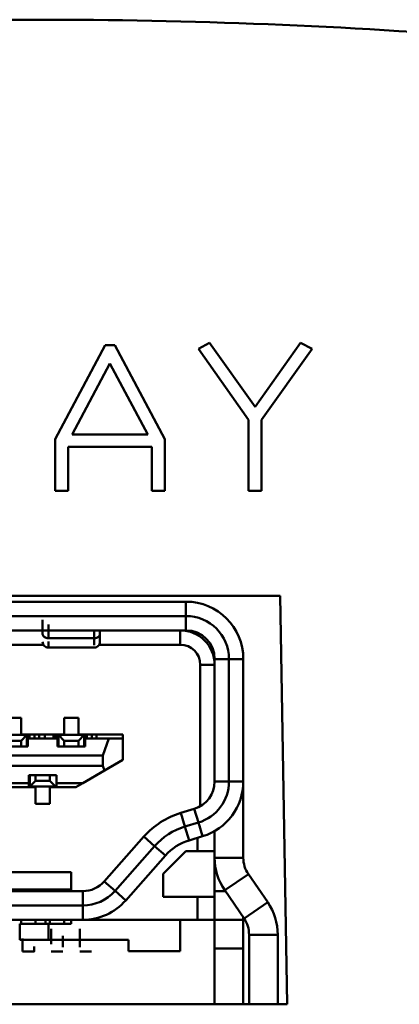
# Model space of a CAD drawing. Header units: inches. Extents: x -2.4 to 45.1, y -8.1 to 29.8.
# Tile 9 of 34: x 12.278 to 12.539, y 1.244 to 1.921. Entities that reach past the tile are written whole.
import ezdxf

# ---------------------------------------------------------------- set-up
doc = ezdxf.new("R2010")
doc.units = ezdxf.units.IN
doc.header["$MEASUREMENT"] = 0
doc.layers.add('Visible Edges(ANSI)', color=7, linetype='Continuous', lineweight=50)

msp = doc.modelspace()

# ---------------------------------------------------------------- linework, layer by layer
at = {"layer": 'Visible Edges(ANSI)'}
for p, q in [((12.40091, 1.69456), (12.40863, 1.69875)), ((12.40863, 1.69875), (12.43983, 1.65471)), ((12.43983, 1.65471), (12.47096, 1.69867)), ((12.47096, 1.69867), (12.47893, 1.69456)), ((12.3025, 1.63256), (12.33681, 1.69716)), ((12.33681, 1.69716), (12.34352, 1.69716)), ((12.34352, 1.69716), (12.37792, 1.63256)), ((12.4353, 1.6459), (12.40091, 1.69456)), ((12.47893, 1.69456), (12.44428, 1.6459)), ((12.31425, 1.63583), (12.34017, 1.68449)), ((12.34017, 1.68449), (12.36609, 1.63583)), ((12.4353, 1.59716), (12.4353, 1.6459)), ((12.44428, 1.6459), (12.44428, 1.59716)), ((12.3025, 1.59716), (12.3025, 1.63256)), ((12.36609, 1.63583), (12.31425, 1.63583)), ((12.37792, 1.63256), (12.37792, 1.59716)), ((12.31148, 1.62736), (12.31148, 1.59716)), ((12.36886, 1.62736), (12.31148, 1.62736)), ((12.36886, 1.59716), (12.36886, 1.62736)), ((12.31148, 1.59716), (12.3025, 1.59716)), ((12.37792, 1.59716), (12.36886, 1.59716)), ((12.44428, 1.59716), (12.4353, 1.59716)), ((11.81643, 1.52502), (12.45699, 1.52502)), ((12.45699, 1.52502), (12.46188, 1.24437)), ((11.88059, 1.52093), (12.3924, 1.52093)), ((12.3924, 1.52093), (11.88059, 1.52093)), ((12.3924, 1.51108), (12.3924, 1.52093)), ((12.3924, 1.52093), (12.3924, 1.51108)), ((12.3924, 1.51108), (11.88059, 1.51108)), ((11.88059, 1.51108), (12.3924, 1.51108)), ((12.3924, 1.51108), (12.3924, 1.50124)), ((12.3924, 1.51108), (12.3924, 1.50124)), ((12.3924, 1.50124), (11.88059, 1.50124)), ((12.3924, 1.50124), (11.88059, 1.50124)), ((12.29397, 1.49874), (12.29397, 1.50124)), ((12.29397, 1.49874), (12.29397, 1.50124)), ((12.29791, 1.50124), (12.29791, 1.49587)), ((12.29791, 1.49587), (12.29791, 1.50124)), ((12.29791, 1.49587), (12.3294, 1.49587)), ((12.3294, 1.49587), (12.29791, 1.49587)), ((12.3294, 1.50124), (12.3294, 1.49587)), ((12.33334, 1.49874), (12.33334, 1.50124)), ((12.38846, 1.50124), (12.38846, 1.4914)), ((12.38846, 1.4914), (12.38846, 1.50124)), ((12.2945, 1.4914), (11.97848, 1.4914)), ((12.2945, 1.4914), (11.97848, 1.4914)), ((12.29791, 1.48943), (12.3294, 1.48943)), ((12.38846, 1.4914), (12.33281, 1.4914)), ((12.38846, 1.4914), (12.33281, 1.4914)), ((12.41208, 1.3975), (12.41208, 1.48156)), ((12.41208, 1.48156), (12.42192, 1.48156)), ((12.41208, 1.3975), (12.41208, 1.48156)), ((12.41208, 1.48156), (12.42192, 1.48156)), ((12.43177, 1.48156), (12.42192, 1.48156)), ((12.42192, 1.3975), (12.42192, 1.48156)), ((12.42192, 1.48156), (12.43177, 1.48156)), ((12.42192, 1.48156), (12.42192, 1.3975)), ((12.43177, 1.48156), (12.43177, 1.3975)), ((12.40224, 1.38045), (12.40224, 1.47762)), ((12.40224, 1.38045), (12.40224, 1.47762)), ((12.40224, 1.47762), (12.41208, 1.47762)), ((12.41208, 1.47762), (12.40224, 1.47762)), ((12.26937, 1.4412), (12.27921, 1.4412)), ((12.26937, 1.4412), (12.27921, 1.4412)), ((12.27921, 1.4412), (12.27921, 1.42979)), ((12.27921, 1.4412), (12.27921, 1.42979)), ((12.30874, 1.42979), (12.30874, 1.4412)), ((12.30874, 1.4412), (12.31858, 1.4412)), ((12.31858, 1.4412), (12.31858, 1.42979)), ((12.26543, 1.42939), (12.28314, 1.42939)), ((12.27921, 1.42979), (12.30874, 1.42979)), ((12.28314, 1.42939), (12.27921, 1.42545)), ((12.27921, 1.42545), (12.28314, 1.42939)), ((12.28314, 1.42939), (12.28314, 1.42152)), ((12.28492, 1.42939), (12.28314, 1.42939)), ((12.28374, 1.42979), (12.28374, 1.42703)), ((12.28492, 1.42703), (12.28492, 1.42939)), ((12.28492, 1.42939), (12.28492, 1.42703)), ((12.28846, 1.42703), (12.28846, 1.42979)), ((12.29161, 1.42979), (12.29161, 1.42703)), ((12.29555, 1.42703), (12.29555, 1.42979)), ((12.29555, 1.42979), (12.29555, 1.42703)), ((12.30145, 1.42703), (12.30145, 1.42979)), ((12.30303, 1.42703), (12.30303, 1.42939)), ((12.3048, 1.42939), (12.30303, 1.42939)), ((12.30303, 1.42939), (12.30303, 1.42703)), ((12.30421, 1.42703), (12.30421, 1.42979)), ((12.3048, 1.42152), (12.3048, 1.42939)), ((12.3048, 1.42939), (12.30874, 1.42545)), ((12.30874, 1.42545), (12.3048, 1.42939)), ((12.3048, 1.42939), (12.32251, 1.42939)), ((12.31858, 1.42979), (12.34909, 1.42979)), ((12.32251, 1.42939), (12.31858, 1.42545)), ((12.31858, 1.42545), (12.32251, 1.42939)), ((12.32251, 1.42939), (12.32251, 1.42152)), ((12.32429, 1.42939), (12.32251, 1.42939)), ((12.32311, 1.42979), (12.32311, 1.42703)), ((12.32429, 1.42703), (12.32429, 1.42939)), ((12.32429, 1.42939), (12.32429, 1.42703)), ((12.32783, 1.42979), (12.32783, 1.42703)), ((12.33098, 1.42979), (12.33098, 1.42703)), ((12.33098, 1.42703), (12.33098, 1.42979)), ((12.34909, 1.42979), (12.34909, 1.42703)), ((12.26484, 1.42152), (12.28374, 1.42152)), ((12.28374, 1.42152), (12.26484, 1.42152)), ((12.27921, 1.42545), (12.26937, 1.42545)), ((12.27921, 1.42545), (12.26937, 1.42545)), ((12.27921, 1.42152), (12.27921, 1.42545)), ((12.27921, 1.42152), (12.27921, 1.42545)), ((12.28374, 1.42152), (12.28374, 1.42703)), ((12.28374, 1.42703), (12.30421, 1.42703)), ((12.28374, 1.42703), (12.30421, 1.42703)), ((12.28374, 1.42703), (12.28374, 1.42152)), ((12.30421, 1.42703), (12.30421, 1.42152)), ((12.30421, 1.42152), (12.30421, 1.42703)), ((12.30421, 1.42152), (12.32311, 1.42152)), ((12.30874, 1.42545), (12.30874, 1.42152)), ((12.31858, 1.42545), (12.30874, 1.42545)), ((12.30874, 1.42545), (12.30874, 1.42152)), ((12.31858, 1.42545), (12.30874, 1.42545)), ((12.31858, 1.42152), (12.31858, 1.42545)), ((12.31858, 1.42152), (12.31858, 1.42545)), ((12.32311, 1.42152), (12.32311, 1.42703)), ((12.32311, 1.42703), (12.33944, 1.42703)), ((12.32311, 1.42703), (12.33944, 1.42703)), ((12.32311, 1.42703), (12.32311, 1.42152)), ((12.33944, 1.42703), (12.33531, 1.41522)), ((12.33531, 1.41522), (12.33944, 1.42703)), ((12.33944, 1.42703), (12.34909, 1.42703)), ((12.33944, 1.42703), (12.34909, 1.42703)), ((12.34909, 1.42703), (12.34909, 1.41223)), ((12.34909, 1.42703), (12.34909, 1.41223)), ((12.33531, 1.41522), (11.93767, 1.41522)), ((12.33531, 1.41522), (11.93767, 1.41522)), ((12.33531, 1.40813), (12.33531, 1.41522)), ((12.33531, 1.40813), (12.33531, 1.41522)), ((11.93767, 1.40813), (12.33531, 1.40813)), ((11.93767, 1.40813), (12.33531, 1.40813)), ((12.33643, 1.40492), (12.33531, 1.40813)), ((12.33531, 1.40813), (12.33643, 1.40492)), ((12.34909, 1.41223), (12.33643, 1.40492)), ((12.34909, 1.41223), (12.33643, 1.40492)), ((12.30342, 1.40183), (12.28452, 1.40183)), ((12.28452, 1.40183), (12.28452, 1.39632)), ((12.28452, 1.39632), (12.28452, 1.40183)), ((12.28452, 1.40183), (12.30342, 1.40183)), ((12.28511, 1.39396), (12.28511, 1.40183)), ((12.28511, 1.39396), (12.28511, 1.40183)), ((12.28905, 1.40183), (12.28905, 1.3979)), ((12.28905, 1.40183), (12.28905, 1.3979)), ((12.29889, 1.3979), (12.29889, 1.40183)), ((12.30342, 1.39632), (12.30342, 1.40183)), ((12.30342, 1.40183), (12.30342, 1.39632)), ((12.33643, 1.40492), (12.32153, 1.39632)), ((12.33643, 1.40492), (12.32153, 1.39632)), ((12.28905, 1.39356), (12.25952, 1.39356)), ((12.28452, 1.39632), (12.26405, 1.39632)), ((12.28452, 1.39632), (12.26405, 1.39632)), ((12.26405, 1.39356), (12.28452, 1.39356)), ((12.28452, 1.39356), (12.28452, 1.39632)), ((12.28452, 1.39356), (12.28452, 1.39632)), ((12.28452, 1.39396), (12.28511, 1.39396)), ((12.28905, 1.3979), (12.28511, 1.39396)), ((12.28905, 1.3979), (12.28511, 1.39396)), ((12.28511, 1.39396), (12.30283, 1.39396)), ((12.28807, 1.39396), (12.28807, 1.39356)), ((12.29889, 1.3979), (12.28905, 1.3979)), ((12.28905, 1.3979), (12.29889, 1.3979)), ((12.28905, 1.38215), (12.28905, 1.39356)), ((12.28905, 1.38215), (12.28905, 1.39356)), ((12.30283, 1.39396), (12.29889, 1.3979)), ((12.31676, 1.39356), (12.29889, 1.39356)), ((12.29889, 1.39356), (12.29889, 1.38215)), ((12.29889, 1.39356), (12.29889, 1.38215)), ((12.32153, 1.39632), (12.30342, 1.39632)), ((12.30342, 1.39632), (12.30342, 1.39356)), ((12.30342, 1.39632), (12.30342, 1.39356)), ((12.32153, 1.39632), (12.30342, 1.39632)), ((12.30342, 1.39356), (12.31676, 1.39356)), ((12.32153, 1.39632), (12.31676, 1.39356)), ((12.31676, 1.39356), (12.32153, 1.39632)), ((12.42192, 1.3975), (12.41208, 1.3975)), ((12.42192, 1.3975), (12.41208, 1.3975)), ((12.43177, 1.3975), (12.42192, 1.3975)), ((12.42192, 1.3975), (12.43177, 1.3975)), ((12.43177, 1.3975), (12.43177, 1.34494)), ((12.29889, 1.38215), (12.28905, 1.38215)), ((12.29889, 1.38215), (12.28905, 1.38215)), ((12.38879, 1.37583), (12.39812, 1.37867)), ((12.39165, 1.36642), (12.38879, 1.37583)), ((12.38879, 1.37583), (12.39165, 1.36642)), ((12.39812, 1.37867), (12.40097, 1.36925)), ((12.39812, 1.37867), (12.40097, 1.36925)), ((12.40097, 1.36925), (12.39165, 1.36642)), ((12.39165, 1.36642), (12.40097, 1.36925)), ((12.3945, 1.357), (12.39165, 1.36642)), ((12.39165, 1.36642), (12.3945, 1.357)), ((12.40383, 1.35983), (12.40097, 1.36925)), ((12.40097, 1.36925), (12.40383, 1.35983)), ((12.33629, 1.32877), (12.36347, 1.35957)), ((12.37085, 1.35305), (12.36347, 1.35957)), ((12.36347, 1.35957), (12.37085, 1.35305)), ((12.40383, 1.35983), (12.3945, 1.357)), ((12.3945, 1.357), (12.40383, 1.35983)), ((12.41208, 1.36341), (12.41208, 1.34967)), ((12.37085, 1.35305), (12.34367, 1.32225)), ((12.34367, 1.32225), (12.37085, 1.35305)), ((12.37823, 1.34654), (12.37085, 1.35305)), ((12.37085, 1.35305), (12.37823, 1.34654)), ((12.40027, 1.34967), (12.40027, 1.35875)), ((12.40027, 1.34967), (12.40027, 1.35875)), ((12.37823, 1.34654), (12.35105, 1.31574)), ((12.37665, 1.33392), (12.3924, 1.34967)), ((12.37665, 1.33392), (12.3924, 1.34967)), ((12.3924, 1.34967), (12.40027, 1.34967)), ((12.3924, 1.34967), (12.40027, 1.34967)), ((12.41208, 1.34967), (12.40027, 1.34967)), ((12.40027, 1.34967), (12.41208, 1.34967)), ((12.41208, 1.34494), (12.41208, 1.34967)), ((12.41208, 1.34494), (12.41208, 1.34967)), ((12.41208, 1.32211), (12.41208, 1.34494)), ((12.43177, 1.34494), (12.41208, 1.34494)), ((12.43177, 1.34494), (12.41208, 1.34494)), ((12.41208, 1.34494), (12.41208, 1.32211)), ((12.2495, 1.3351), (12.31366, 1.3351)), ((12.31366, 1.3351), (12.2495, 1.3351)), ((12.31366, 1.3351), (12.31366, 1.32211)), ((12.31366, 1.3351), (12.31366, 1.32211)), ((12.37665, 1.31817), (12.37665, 1.33392)), ((12.37665, 1.31817), (12.37665, 1.33392)), ((12.41898, 1.32268), (12.43522, 1.33381)), ((12.43522, 1.33381), (12.41898, 1.32268)), ((12.44849, 1.31445), (12.43522, 1.33381)), ((12.43522, 1.33381), (12.44849, 1.31445)), ((12.34367, 1.32225), (12.33629, 1.32877)), ((12.34367, 1.32225), (12.33629, 1.32877)), ((12.11326, 1.32211), (12.32153, 1.32211)), ((12.25108, 1.32329), (12.31366, 1.32329)), ((12.27921, 1.32329), (12.27921, 1.32211)), ((12.28905, 1.32211), (12.28905, 1.32329)), ((12.28905, 1.32329), (12.28905, 1.32211)), ((12.29594, 1.32329), (12.29594, 1.32211)), ((12.29889, 1.32329), (12.29889, 1.32211)), ((12.30874, 1.32211), (12.30874, 1.32329)), ((12.30874, 1.32329), (12.30874, 1.32211)), ((12.32153, 1.32211), (12.32153, 1.31227)), ((12.32153, 1.32211), (12.32153, 1.31227)), ((12.34367, 1.32225), (12.35105, 1.31574)), ((12.35105, 1.31574), (12.34367, 1.32225)), ((12.41208, 1.31817), (12.41208, 1.32211)), ((12.41208, 1.32211), (12.41937, 1.32211)), ((12.41937, 1.32211), (12.41208, 1.32211)), ((12.41208, 1.32211), (12.41208, 1.31817)), ((12.41898, 1.32268), (12.43225, 1.30332)), ((12.32153, 1.31227), (12.11326, 1.31227)), ((12.11326, 1.31227), (12.32153, 1.31227)), ((12.32153, 1.31227), (12.32153, 1.30242)), ((12.32153, 1.30242), (12.32153, 1.31227)), ((12.40027, 1.31817), (12.37665, 1.31817)), ((12.40027, 1.31817), (12.37665, 1.31817)), ((12.40027, 1.30242), (12.40027, 1.31817)), ((12.41208, 1.31817), (12.40027, 1.31817)), ((12.40027, 1.30242), (12.40027, 1.31817)), ((12.40027, 1.31817), (12.41208, 1.31817)), ((12.41208, 1.31817), (12.41208, 1.30242)), ((12.43225, 1.30332), (12.44849, 1.31445)), ((12.44849, 1.31445), (12.43225, 1.30332)), ((12.32153, 1.30242), (12.11326, 1.30242)), ((12.27822, 1.28864), (12.27822, 1.29967)), ((12.27921, 1.30242), (12.27921, 1.29967)), ((12.28905, 1.29967), (12.28905, 1.30242)), ((12.28905, 1.30242), (12.28905, 1.29967)), ((12.29594, 1.30242), (12.29594, 1.29967)), ((12.31366, 1.29967), (12.29791, 1.29967)), ((12.31366, 1.29967), (12.29791, 1.29967)), ((12.29791, 1.29967), (12.29791, 1.28864)), ((12.29791, 1.29967), (12.29791, 1.28864)), ((12.29889, 1.30242), (12.29889, 1.29967)), ((12.30874, 1.29967), (12.30874, 1.30242)), ((12.30874, 1.30242), (12.30874, 1.29967)), ((12.31366, 1.30242), (12.31366, 1.29967)), ((12.31366, 1.30242), (12.31366, 1.29967)), ((12.38846, 1.30242), (12.32153, 1.30242)), ((12.32547, 1.30262), (12.32547, 1.30242)), ((12.32547, 1.30262), (12.32547, 1.30242)), ((12.38846, 1.30242), (12.40027, 1.30242)), ((12.40027, 1.30242), (12.38846, 1.30242)), ((12.38846, 1.28077), (12.38846, 1.30242)), ((12.41208, 1.30242), (12.40027, 1.30242)), ((12.41208, 1.30242), (12.40027, 1.30242)), ((12.41208, 1.30242), (12.43177, 1.30242)), ((12.43177, 1.30242), (12.41208, 1.30242)), ((12.43177, 1.30242), (12.43177, 1.30403)), ((12.4357, 1.29219), (12.45539, 1.29219)), ((12.45539, 1.29219), (12.4357, 1.29219)), ((12.4357, 1.29219), (12.4357, 1.24437)), ((12.4357, 1.29219), (12.4357, 1.24437)), ((12.45539, 1.24437), (12.45539, 1.29219)), ((12.29791, 1.28864), (12.35303, 1.28864)), ((12.29791, 1.28864), (12.35303, 1.28864)), ((12.35303, 1.28864), (12.35303, 1.28077)), ((12.28807, 1.28057), (12.28019, 1.28057)), ((12.30775, 1.28057), (12.29988, 1.28057)), ((12.29988, 1.28057), (12.30775, 1.28057)), ((12.32744, 1.28057), (12.31956, 1.28057)), ((12.35303, 1.28077), (12.38846, 1.28077)), ((12.41208, 1.24437), (12.41208, 1.28274)), ((12.41208, 1.28274), (12.43177, 1.28274)), ((12.43177, 1.28274), (12.41208, 1.28274)), ((12.41208, 1.28274), (12.41208, 1.24437)), ((12.43177, 1.24437), (12.43177, 1.28274)), ((12.46188, 1.24437), (11.81154, 1.24437))]:
    msp.add_line(p, q, dxfattribs=at)
for centre, radius, start, end in [((12.3924, 1.48156), 0.03937, 0, 90), ((12.3924, 1.48156), 0.03937, 0, 90), ((12.3924, 1.48156), 0.02953, 0, 90), ((12.3924, 1.48156), 0.02953, 0, 90), ((12.38846, 1.47762), 0.02362, 0, 90), ((12.38846, 1.47762), 0.02362, 0, 90), ((12.3924, 1.48156), 0.01969, 0, 90), ((12.29791, 1.49337), 0.00394, 179.99962, 270), ((12.3294, 1.49337), 0.00394, 270, 0.00038), ((12.38846, 1.47762), 0.01378, 0, 90), ((12.38846, 1.47762), 0.01378, 0, 90), ((12.3924, 1.3975), 0.01969, 286.88818, 0), ((12.3924, 1.3975), 0.01969, 286.88818, 0), ((12.3924, 1.3975), 0.02953, 286.88818, 0), ((12.3924, 1.3975), 0.02953, 286.88818, 0), ((12.3924, 1.3975), 0.03937, 286.88818, 0), ((12.3924, 1.3975), 0.03937, 286.88818, 0), ((12.4048, 1.32309), 0.05512, 106.88818, 138.5666), ((12.4048, 1.32309), 0.04528, 106.88818, 138.5666), ((12.4048, 1.32309), 0.04528, 106.88818, 138.5666), ((12.4048, 1.32309), 0.03543, 106.88818, 138.5666), ((12.4048, 1.32309), 0.03543, 106.88818, 138.5666), ((12.45145, 1.34494), 0.03937, 180, 214.43284), ((12.45145, 1.34494), 0.03937, 180, 214.43284), ((12.45145, 1.34494), 0.01969, 180, 214.43284), ((12.45145, 1.34494), 0.01969, 180, 214.43284), ((12.32153, 1.34179), 0.01969, 270, 318.5666), ((12.32153, 1.34179), 0.01969, 270, 318.5666), ((12.32153, 1.34179), 0.02953, 270, 318.5666), ((12.32153, 1.34179), 0.02953, 270, 318.5666), ((12.32153, 1.34179), 0.03937, 270, 318.5666), ((12.41602, 1.29219), 0.03937, 0, 34.43284), ((12.41602, 1.29219), 0.03937, 0, 34.43284), ((12.32744, 1.29632), 0.01575, 270, 270), ((12.41602, 1.29219), 0.01969, 0, 34.43284)]:
    msp.add_arc(centre, radius, start, end, dxfattribs=at)
for centre, major_axis, ratio, start_param, end_param in [((12.29397, 1.51305), (0, -0.01969), 0.00001, 0.879215, 1.337175), ((12.29397, 1.51305), (0, -0.01969), 0.00001, 0.879215, 1.337175), ((12.29791, 1.51305), (0, -0.02362), 0.00001, 0.735685, 1.237694), ((12.29791, 1.49874), (-0.00394, 0), 0.727257, 6.283179, 7.853982), ((12.29791, 1.49874), (-0.00394, 0), 0.727257, 0, 1.570796), ((12.3294, 1.51305), (0, -0.02362), 0.00001, 0.367275, 1.006676), ((12.3294, 1.51305), (0, -0.02362), 0.00001, 5.289101, 5.684135), ((12.3294, 1.49874), (0.00394, 0), 0.727257, 4.712389, 6.283192), ((12.33334, 1.51305), (0, -0.01969), 0.00001, 0, 0.756478), ((12.29791, 1.51305), (0, -0.02362), 0.00001, 5.688428, 6.412969), ((12.29791, 1.29967), (-0.01969, 0), 0.00001, 0.000723, 1.570796), ((12.29791, 1.29967), (-0.01969, 0), 0.00001, 0.065446, 1.60359), ((12.41208, 1.28274), (0, 0.01969), 0.00001, 0.022004, 1.570796), ((12.43177, 1.28274), (0, 0.01969), 0.00001, 0.022004, 1.570796), ((12.29988, 1.29632), (0, -0.01575), 0.00001, 0.833157, 1.564586), ((12.31956, 1.29632), (0, -0.01575), 0.00001, 0.833157, 1.564586), ((12.41208, 1.28274), (0, 0.01969), 0.00001, 0.735686, 2.088265), ((12.29791, 1.28864), (-0.01969, 0), 0.00001, 0.000723, 1.570796), ((12.29791, 1.28864), (-0.01969, 0), 0.00001, 0.065446, 1.60359), ((12.28019, 1.29632), (0, -0.01575), 0.00001, 0.12384, 1.135087), ((12.28019, 1.29632), (0, -0.01575), 0.00001, 0, 1.061574), ((12.30775, 1.29632), (0, -0.01575), 0.00001, 0.627326, 1.250134), ((12.30775, 1.29632), (0, -0.01575), 0.00001, 0.627326, 1.250134), ((12.31956, 1.29632), (0, -0.01575), 0.00001, 0.627326, 1.250134), ((12.28807, 1.29632), (0, -0.01575), 0.00001, 5.604959, 6.802106)]:
    msp.add_ellipse(centre, major_axis=major_axis, ratio=ratio, start_param=start_param, end_param=end_param, dxfattribs=at)
msp.add_open_spline([(13.17415, 1.76015), (13.17235, 1.76214), (13.17052, 1.76401), (13.15397, 1.77986), (13.13862, 1.78899), (13.09134, 1.81427), (13.05858, 1.82606), (12.99323, 1.84651), (12.96048, 1.85482), (12.82202, 1.88549), (12.71458, 1.8989), (12.50192, 1.91671), (12.3957, 1.92073), (12.28887, 1.92073), (12.22967, 1.92073), (12.1705, 1.91946), (12.05454, 1.91431), (11.99768, 1.91054), (11.897, 1.90123), (11.85318, 1.89629), (11.77571, 1.88554), (11.74205, 1.88019), (11.68278, 1.86918), (11.65713, 1.86388), (11.61435, 1.85382), (11.59712, 1.84944), (11.56199, 1.83957), (11.54407, 1.83406), (11.51249, 1.82302), (11.4988, 1.8178), (11.47479, 1.80743), (11.46444, 1.80255), (11.44786, 1.79365), (11.44157, 1.79002), (11.42832, 1.78152), (11.42137, 1.77659), (11.4078, 1.76495), (11.40109, 1.75852), (11.39175, 1.74409), (11.38852, 1.73809), (11.38665, 1.7291), (11.3865, 1.72824), (11.38636, 1.72737)], degree=3, knots=[-11.590843, -11.590843, -11.590843, -11.590843, -11.575313, -11.575313, -11.451545, -11.451545, -11.197419, -11.197419, -10.943292, -10.943292, -10.134216, -10.134216, -9.32514, -9.32514, -9.32514, -8.876812, -8.876812, -8.444338, -8.444338, -8.111666, -8.111666, -7.855764, -7.855764, -7.658917, -7.658917, -7.525713, -7.525713, -7.386814, -7.386814, -7.279968, -7.279968, -7.197779, -7.197779, -7.147196, -7.147196, -7.090497, -7.090497, -7.034396, -7.034396, -7.004628, -7.004628, -7.001576, -7.001576, -7.001576, -7.001576], dxfattribs=at)

doc.saveas('drawing.dxf')
